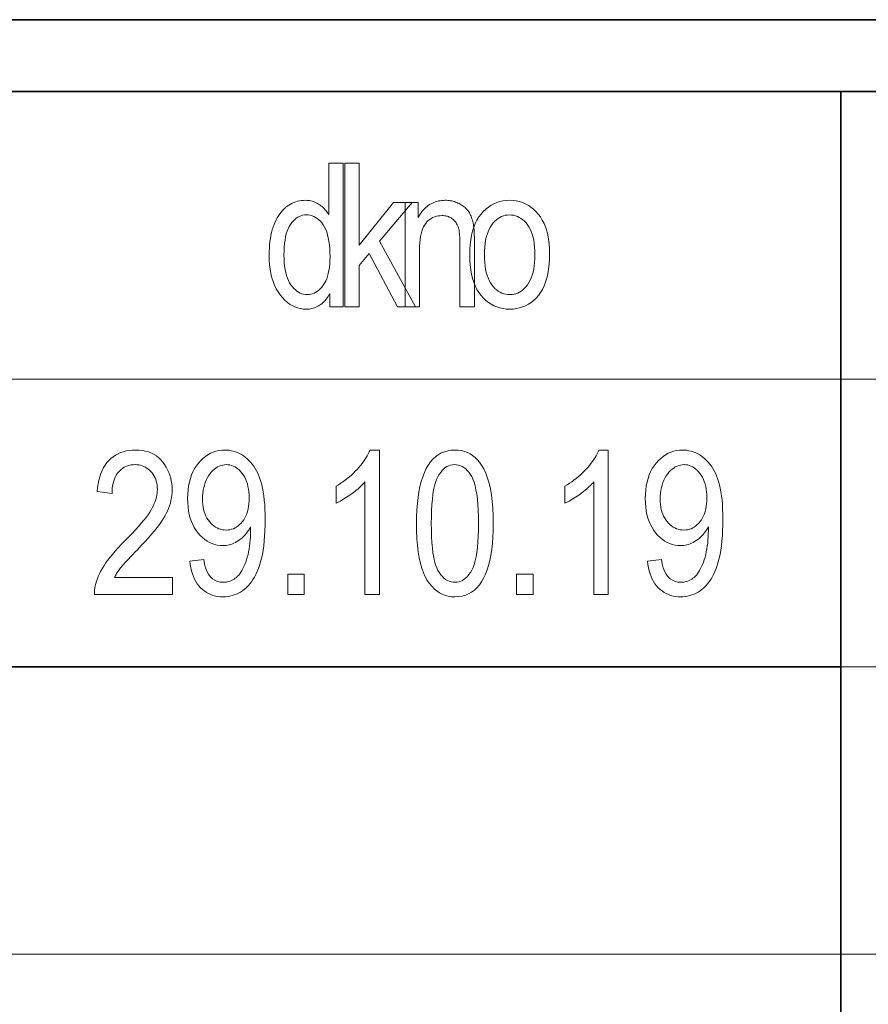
# Model space of a CAD drawing. Extents: x 5 to 2705, y 5 to 648.
# Tile 26 of 50: x 726 to 737, y 61 to 75. Entities that reach past the tile are written whole.
import ezdxf

# ---------------------------------------------------------------- set-up
doc = ezdxf.new("R2010")
doc.units = 0

msp = doc.modelspace()

# ---------------------------------------------------------------- linework, layer by layer
at = {"color": 7, "lineweight": 35}
for p, q in [((833, 75), (653, 75)), ((654, 74), (832, 74)), ((737, 74), (737, 46)), ((659, 66), (737, 66))]:
    msp.add_line(p, q, dxfattribs=at)
at = {"color": 7, "lineweight": 13}
for p, q in [((659, 70), (757, 70)), ((737, 66), (757, 66)), ((659, 62), (802, 62))]:
    msp.add_line(p, q, dxfattribs=at)
for points in [[(729.88385, 71.006142), (729.88385, 71.18895), (729.87262, 71.168442), (729.860779, 71.148926), (729.848267, 71.130402), (729.835144, 71.112885), (729.821411, 71.096352), (729.807068, 71.080818), (729.792053, 71.066284), (729.776428, 71.052742), (729.760193, 71.040199), (729.743347, 71.028648), (729.726013, 71.01815), (729.708374, 71.008759), (729.690552, 71.000473), (729.672363, 70.993294), (729.653992, 70.987213), (729.635254, 70.982239), (729.616333, 70.978371), (729.597046, 70.975609), (729.577576, 70.973953), (729.5578, 70.973396), (729.516357, 70.975388), (729.476013, 70.981339), (729.436829, 70.991264), (729.398743, 71.005157), (729.361816, 71.023026), (729.32605, 71.044861), (729.291382, 71.070663), (729.257874, 71.100441), (729.225464, 71.134186), (729.194214, 71.171898), (729.165039, 71.213219), (729.138977, 71.257767), (729.115967, 71.30555), (729.096008, 71.356567), (729.079102, 71.410812), (729.065308, 71.4683), (729.054565, 71.529015), (729.046875, 71.592964), (729.042297, 71.660149), (729.04071, 71.73056), (729.041443, 71.779198), (729.043457, 71.826332), (729.046875, 71.871964), (729.051636, 71.9161), (729.0578, 71.958733), (729.065308, 71.999863), (729.074158, 72.039497), (729.084412, 72.077629), (729.096008, 72.114258), (729.108948, 72.149391), (729.123047, 72.182884), (729.138062, 72.2146), (729.153992, 72.244545), (729.170837, 72.27272), (729.188599, 72.299118), (729.207275, 72.323738), (729.226868, 72.346588), (729.247314, 72.367668), (729.268738, 72.386971), (729.291077, 72.404503), (729.314087, 72.420319), (729.337646, 72.434464), (729.361694, 72.446945), (729.38623, 72.457764), (729.411316, 72.466919), (729.436829, 72.474411), (729.462952, 72.480232), (729.489502, 72.484398), (729.516541, 72.486893), (729.544128, 72.487724), (729.563904, 72.487198), (729.583435, 72.485626), (729.6026, 72.482994), (729.621521, 72.479324), (729.640137, 72.474594), (729.658508, 72.468819), (729.676575, 72.46199), (729.694336, 72.454109), (729.711792, 72.445183), (729.729004, 72.435204), (729.745789, 72.424278), (729.761963, 72.412529), (729.777527, 72.39994), (729.792542, 72.38652), (729.806946, 72.372276), (729.82074, 72.357193), (729.833984, 72.341278), (729.84668, 72.324532), (729.858704, 72.306953), (729.870178, 72.288544), (729.870178, 73.006142), (730.072083, 73.006142), (730.072083, 71.006142)], [(730.09259, 71.006142), (730.09259, 73.006142), (730.293091, 73.006142), (730.293091, 71.865623), (730.77063, 72.454979), (731.031189, 72.454979), (730.576904, 71.917465), (731.076233, 71.006142), (730.829285, 71.006142), (730.434998, 71.746933), (730.293091, 71.58049), (730.293091, 71.006142)], [(730.932983, 71.006142), (730.932983, 72.454979), (731.11438, 72.454979), (731.11438, 72.248978), (731.127808, 72.272385), (731.141785, 72.294571), (731.156311, 72.315552), (731.171509, 72.335312), (731.187195, 72.353859), (731.203552, 72.371193), (731.220459, 72.387306), (731.237976, 72.402214), (731.256042, 72.415901), (731.274719, 72.428375), (731.293945, 72.439651), (731.313721, 72.449745), (731.334106, 72.458649), (731.355042, 72.466362), (731.376526, 72.472885), (731.39856, 72.478226), (731.421143, 72.482384), (731.444336, 72.485352), (731.468018, 72.487129), (731.49231, 72.487724), (731.51123, 72.48735), (731.529907, 72.486221), (731.54834, 72.484344), (731.566406, 72.48172), (731.584229, 72.478348), (731.601746, 72.47422), (731.618958, 72.469337), (731.635925, 72.463715), (731.652588, 72.457336), (731.668945, 72.450211), (731.684875, 72.442474), (731.700195, 72.434273), (731.714844, 72.425613), (731.728882, 72.416481), (731.74231, 72.406891), (731.755066, 72.396835), (731.767212, 72.386322), (731.778748, 72.375336), (731.789673, 72.363892), (731.799927, 72.351982), (731.809631, 72.339478), (731.818848, 72.326248), (731.827576, 72.312302), (731.835754, 72.29763), (731.843445, 72.282234), (731.850586, 72.266113), (731.8573, 72.249275), (731.863464, 72.231705), (731.869141, 72.213417), (731.874268, 72.194412), (731.878967, 72.173996), (731.883118, 72.15152), (731.886841, 72.126961), (731.890015, 72.100327), (731.8927, 72.071625), (731.894897, 72.040848), (731.896667, 72.007996), (731.897888, 71.973076), (731.898621, 71.936073), (731.898865, 71.897003), (731.898865, 71.006142), (731.69696, 71.006142), (731.69696, 71.887451), (731.696655, 71.918518), (731.695862, 71.947861), (731.694458, 71.975487), (731.692566, 72.001396), (731.690125, 72.025581), (731.687134, 72.04805), (731.683594, 72.068802), (731.679504, 72.08783), (731.674866, 72.105148), (731.669678, 72.120743), (731.663879, 72.135139), (731.657532, 72.148872), (731.650513, 72.161934), (731.642944, 72.174324), (731.634705, 72.18605), (731.625854, 72.197113), (731.616394, 72.207497), (731.606323, 72.217216), (731.595703, 72.226273), (731.584412, 72.234657), (731.572632, 72.242302), (731.560486, 72.249146), (731.547913, 72.25518), (731.535034, 72.260414), (731.52179, 72.264839), (731.508179, 72.268463), (731.494202, 72.271278), (731.479858, 72.273293), (731.465088, 72.274498), (731.450012, 72.274902), (731.421692, 72.273819), (731.394531, 72.270592), (731.36853, 72.265198), (731.343689, 72.25766), (731.320068, 72.247955), (731.297607, 72.236099), (731.276306, 72.222092), (731.256165, 72.205925), (731.237244, 72.187599), (731.219421, 72.167122), (731.203125, 72.144028), (731.188538, 72.117844), (731.175598, 72.088585), (731.164429, 72.056236), (731.154968, 72.020805), (731.147278, 71.982292), (731.141235, 71.940697), (731.136963, 71.896019), (731.134338, 71.848259), (731.133484, 71.797409), (731.133484, 71.006142)], [(731.832031, 71.73056), (731.833557, 71.803757), (731.838318, 71.87326), (731.846191, 71.939087), (731.857239, 72.001228), (731.871399, 72.059692), (731.888733, 72.114464), (731.909241, 72.165558), (731.932861, 72.212959), (731.959656, 72.256691), (731.989563, 72.29673), (732.021912, 72.333015), (732.055969, 72.365486), (732.091675, 72.394135), (732.129028, 72.418968), (732.168091, 72.439972), (732.208862, 72.457169), (732.251282, 72.470535), (732.29541, 72.480087), (732.341187, 72.485817), (732.388611, 72.487724), (732.435303, 72.485817), (732.480469, 72.480087), (732.524048, 72.470535), (732.566101, 72.457169), (732.606567, 72.439972), (732.645508, 72.418968), (732.682861, 72.394135), (732.718689, 72.365486), (732.75293, 72.333015), (732.785645, 72.29673), (732.815918, 72.256836), (732.843079, 72.213562), (732.867004, 72.166908), (732.887756, 72.116867), (732.905334, 72.063438), (732.919678, 72.00663), (732.930847, 71.946442), (732.938843, 71.882866), (732.943665, 71.81591), (732.945251, 71.745567), (732.943665, 71.669525), (732.938965, 71.597466), (732.931091, 71.529388), (732.920105, 71.465294), (732.906006, 71.40519), (732.888733, 71.34906), (732.868347, 71.296921), (732.844849, 71.248764), (732.818176, 71.20459), (732.78833, 71.164398), (732.756104, 71.128105), (732.722168, 71.095634), (732.686462, 71.066986), (732.649109, 71.04216), (732.609985, 71.021149), (732.569153, 71.00396), (732.526611, 70.990585), (732.4823, 70.981041), (732.43634, 70.975311), (732.388611, 70.973396), (732.341675, 70.975319), (732.296326, 70.981064), (732.252563, 70.990654), (732.210388, 71.004066), (732.1698, 71.021317), (732.130859, 71.042404), (732.093506, 71.067322), (732.057678, 71.096077), (732.023499, 71.128662), (731.990967, 71.165077), (731.960754, 71.205231), (731.933716, 71.249031), (731.909851, 71.296478), (731.889221, 71.347557), (731.871765, 71.40229), (731.857422, 71.460655), (731.846313, 71.522667), (731.838379, 71.588326), (731.833618, 71.657623)], [(729.246765, 71.729195), (729.247681, 71.674438), (729.25061, 71.622566), (729.255493, 71.573593), (729.262329, 71.527504), (729.271118, 71.484314), (729.28186, 71.444016), (729.294556, 71.406609), (729.309143, 71.372093), (729.325745, 71.340469), (729.344299, 71.311737), (729.364136, 71.285812), (729.384583, 71.262619), (729.405701, 71.242157), (729.427429, 71.224426), (729.449829, 71.209419), (729.4729, 71.197136), (729.496521, 71.187592), (729.520874, 71.180763), (729.545837, 71.176674), (729.571411, 71.175308), (729.596741, 71.17662), (729.621338, 71.18055), (729.645325, 71.187096), (729.668579, 71.196266), (729.691162, 71.208054), (729.713013, 71.222458), (729.734253, 71.239487), (729.754761, 71.259132), (729.774658, 71.281395), (729.793823, 71.306274), (729.811707, 71.333809), (729.827698, 71.364014), (729.841797, 71.396889), (729.854065, 71.432442), (729.86438, 71.470673), (729.872864, 71.511574), (729.879456, 71.555145), (729.884155, 71.601395), (729.887024, 71.650314), (729.887939, 71.701912), (729.887024, 71.761116), (729.884155, 71.817032), (729.879456, 71.869652), (729.872864, 71.918991), (729.86438, 71.965042), (729.854065, 72.007805), (729.841797, 72.047279), (729.827698, 72.083466), (729.811707, 72.116364), (729.793823, 72.145981), (729.774475, 72.172546), (729.754211, 72.19632), (729.73291, 72.217293), (729.710632, 72.235474), (729.687378, 72.250854), (729.663147, 72.263443), (729.637939, 72.273232), (729.611755, 72.28022), (729.584595, 72.284416), (729.556396, 72.285812), (729.531372, 72.28447), (729.50708, 72.280441), (729.483459, 72.27372), (729.460571, 72.264313), (729.438416, 72.25222), (729.416931, 72.237434), (729.396179, 72.219971), (729.376099, 72.199814), (729.35675, 72.176964), (729.338135, 72.151436), (729.320801, 72.123024), (729.305237, 72.091545), (729.291504, 72.056992), (729.279663, 72.019379), (729.269592, 71.978683), (729.261353, 71.934929), (729.254944, 71.8881), (729.250366, 71.838203), (729.24762, 71.785233)], [(732.038025, 71.73056), (732.039001, 71.675797), (732.042114, 71.623901), (732.047241, 71.57489), (732.054382, 71.528763), (732.063599, 71.485504), (732.074829, 71.445129), (732.088135, 71.407639), (732.103516, 71.373016), (732.120911, 71.341278), (732.14032, 71.312416), (732.161255, 71.286369), (732.183228, 71.263062), (732.206116, 71.242493), (732.230042, 71.22467), (732.254944, 71.209587), (732.280762, 71.19725), (732.307617, 71.187653), (732.335449, 71.180794), (732.364258, 71.176682), (732.394104, 71.175308), (732.422058, 71.176697), (732.449219, 71.180847), (732.475586, 71.187775), (732.50116, 71.197464), (732.525879, 71.20993), (732.549866, 71.225159), (732.572998, 71.243164), (732.595337, 71.263931), (732.616882, 71.287476), (732.637573, 71.313782), (732.656921, 71.342873), (732.674194, 71.374763), (732.689453, 71.409447), (732.702637, 71.44693), (732.713806, 71.487213), (732.722961, 71.530289), (732.730103, 71.576164), (732.735168, 71.624832), (732.73822, 71.6763), (732.739258, 71.73056), (732.73822, 71.785072), (732.735168, 71.836731), (732.730042, 71.885536), (732.722839, 71.931488), (732.713623, 71.974594), (732.702393, 72.014847), (732.689087, 72.052246), (732.673767, 72.0868), (732.656372, 72.118492), (732.636902, 72.147339), (732.615967, 72.173393), (732.593994, 72.196701), (732.571106, 72.21727), (732.54718, 72.235092), (732.522339, 72.250175), (732.49646, 72.262512), (732.469604, 72.27211), (732.441772, 72.278969), (732.412964, 72.283081), (732.383179, 72.284447), (732.354919, 72.283073), (732.327576, 72.278938), (732.301025, 72.272049), (732.27533, 72.262405), (732.250488, 72.25), (732.226501, 72.234848), (732.203308, 72.216934), (732.18103, 72.196266), (732.159546, 72.172836), (732.138977, 72.14666), (732.119751, 72.117699), (732.1026, 72.085922), (732.087463, 72.051338), (732.074341, 72.013947), (732.063232, 71.97374), (732.054138, 71.930725), (732.047119, 71.884903), (732.042053, 71.836266), (732.039001, 71.784821)], [(727.692993, 67.242157), (727.692993, 67.006142), (726.608459, 67.006142), (726.608582, 67.035133), (726.610596, 67.064804), (726.614502, 67.095161), (726.620361, 67.126198), (726.628052, 67.157913), (726.637634, 67.190315), (726.64917, 67.223396), (726.662598, 67.257164), (726.677856, 67.291611), (726.695068, 67.326744), (726.714722, 67.362854), (726.737366, 67.400246), (726.763062, 67.438927), (726.791748, 67.478882), (726.823486, 67.520126), (726.858215, 67.562653), (726.895935, 67.606453), (726.936707, 67.651543), (726.980469, 67.697914), (727.027283, 67.745567), (727.081787, 67.800499), (727.132446, 67.852882), (727.179138, 67.90271), (727.221985, 67.949989), (727.260864, 67.994713), (727.295898, 68.036896), (727.327026, 68.076515), (727.354248, 68.113594), (727.377563, 68.148109), (727.396973, 68.180084), (727.413574, 68.210571), (727.428406, 68.240631), (727.441528, 68.270271), (727.452881, 68.299484), (727.462463, 68.328278), (727.470337, 68.356644), (727.47644, 68.38459), (727.480774, 68.412117), (727.483398, 68.439217), (727.484314, 68.465897), (727.483398, 68.495888), (727.480713, 68.52475), (727.476257, 68.552475), (727.469971, 68.579079), (727.461975, 68.604538), (727.452148, 68.628868), (727.440491, 68.652069), (727.427124, 68.674133), (727.411926, 68.695068), (727.394958, 68.714874), (727.376648, 68.733147), (727.357544, 68.749496), (727.337585, 68.763924), (727.316772, 68.776428), (727.295166, 68.78701), (727.272705, 68.795662), (727.249451, 68.802399), (727.225342, 68.807205), (727.200378, 68.810089), (727.174622, 68.81105), (727.146973, 68.810013), (727.120422, 68.806908), (727.094849, 68.80172), (727.070251, 68.794464), (727.046692, 68.785133), (727.02417, 68.773727), (727.002625, 68.760246), (726.982056, 68.744698), (726.962585, 68.727066), (726.944031, 68.707367), (726.926941, 68.68573), (726.911621, 68.662292), (726.898132, 68.637054), (726.886414, 68.610016), (726.876526, 68.581177), (726.868408, 68.550537), (726.862122, 68.518089), (726.857605, 68.483849), (726.854919, 68.447807), (726.854004, 68.409958), (726.646606, 68.435883), (726.652222, 68.492027), (726.660156, 68.545326), (726.670471, 68.595764), (726.683167, 68.643356), (726.698303, 68.688103), (726.71582, 68.729988), (726.735657, 68.769028), (726.757935, 68.805214), (726.782593, 68.838547), (726.809692, 68.869034), (726.838806, 68.896637), (726.86969, 68.921341), (726.902405, 68.94313), (726.936951, 68.962021), (726.973206, 68.978004), (727.011292, 68.991081), (727.051147, 69.001251), (727.092773, 69.008514), (727.13623, 69.012871), (727.181396, 69.014328), (727.230408, 69.012634), (727.276978, 69.007561), (727.321045, 68.9991), (727.362732, 68.987259), (727.401917, 68.972038), (727.438721, 68.95343), (727.473022, 68.931435), (727.504944, 68.906059), (727.534363, 68.877304), (727.56134, 68.845161), (727.585876, 68.81086), (727.607788, 68.775635), (727.627136, 68.739487), (727.64386, 68.7024), (727.658081, 68.664398), (727.669678, 68.625458), (727.678711, 68.585594), (727.68512, 68.544807), (727.689026, 68.503082), (727.690308, 68.460442), (727.68927, 68.422394), (727.686279, 68.384666), (727.681213, 68.347252), (727.674133, 68.31015), (727.665039, 68.273369), (727.653931, 68.236893), (727.640808, 68.200729), (727.625671, 68.164886), (727.608521, 68.129356), (727.589355, 68.094139), (727.567322, 68.057907), (727.541687, 68.019348), (727.512451, 67.978455), (727.479553, 67.935226), (727.442993, 67.889671), (727.402893, 67.841774), (727.35907, 67.79155), (727.311707, 67.738991), (727.26062, 67.684105), (727.205994, 67.626877), (727.171265, 67.591217), (727.139038, 67.557899), (727.109436, 67.526932), (727.082336, 67.498314), (727.0578, 67.472038), (727.035828, 67.448105), (727.016357, 67.426521), (726.999512, 67.407288), (726.985168, 67.390396), (726.973389, 67.375854), (726.963074, 67.362488), (726.953125, 67.349113), (726.943665, 67.335747), (726.934509, 67.32238), (726.925781, 67.309006), (726.91748, 67.295639), (726.909546, 67.282265), (726.901978, 67.268898), (726.894836, 67.255531), (726.888123, 67.242157)], [(727.935852, 67.468628), (728.129578, 67.490456), (728.140686, 67.430313), (728.155334, 67.376511), (728.173645, 67.329033), (728.195496, 67.287888), (728.221008, 67.253075), (728.250061, 67.224586), (728.282776, 67.202431), (728.319031, 67.186607), (728.358948, 67.177109), (728.402405, 67.173943), (728.422424, 67.174637), (728.442078, 67.176704), (728.461365, 67.180145), (728.480225, 67.184967), (728.498779, 67.19117), (728.516968, 67.198746), (728.534729, 67.207703), (728.552185, 67.21804), (728.569214, 67.229752), (728.585938, 67.242844), (728.602173, 67.25769), (728.61792, 67.274681), (728.633179, 67.293816), (728.647888, 67.315094), (728.66217, 67.338509), (728.675903, 67.364067), (728.689087, 67.391769), (728.701843, 67.421616), (728.71405, 67.453598), (728.725769, 67.487724), (728.736633, 67.523506), (728.746399, 67.560463), (728.755005, 67.598595), (728.762451, 67.637901), (728.768738, 67.678375), (728.773865, 67.720032), (728.777893, 67.762856), (728.780762, 67.806854), (728.782471, 67.85202), (728.783081, 67.898369), (728.783081, 67.947479), (728.770081, 67.923698), (728.756226, 67.900932), (728.741455, 67.879173), (728.725891, 67.858421), (728.709412, 67.838676), (728.692017, 67.819946), (728.673828, 67.802223), (728.654724, 67.785515), (728.634766, 67.769814), (728.613892, 67.755119), (728.59259, 67.741638), (728.571167, 67.729576), (728.549683, 67.718941), (728.528137, 67.709717), (728.50647, 67.701912), (728.484741, 67.695526), (728.462891, 67.690559), (728.44104, 67.687012), (728.419006, 67.684883), (728.396973, 67.684174), (728.357422, 67.685928), (728.31897, 67.691193), (728.281616, 67.699951), (728.245361, 67.712227), (728.210266, 67.728004), (728.176208, 67.747284), (728.143311, 67.770081), (728.11145, 67.796371), (728.08075, 67.82618), (728.051147, 67.859482), (728.02356, 67.895836), (727.99884, 67.934761), (727.977051, 67.976273), (727.95813, 68.020355), (727.942139, 68.067024), (727.929077, 68.116264), (727.918945, 68.168083), (727.911682, 68.222488), (727.907288, 68.279465), (727.905823, 68.33902), (727.907349, 68.400444), (727.911865, 68.459213), (727.919434, 68.51532), (727.929993, 68.568764), (727.943542, 68.619545), (727.960083, 68.667671), (727.979736, 68.713135), (728.002319, 68.755936), (728.027954, 68.796082), (728.05658, 68.833565), (728.087402, 68.867905), (728.119507, 68.898636), (728.152893, 68.925751), (728.187561, 68.949249), (728.223572, 68.969139), (728.260803, 68.985405), (728.299377, 68.998062), (728.339294, 69.007095), (728.380432, 69.01252), (728.422913, 69.014328), (728.453247, 69.013321), (728.483215, 69.010292), (728.512756, 69.005241), (728.54187, 68.998177), (728.570557, 68.98909), (728.598877, 68.977982), (728.62677, 68.964859), (728.654297, 68.949715), (728.681335, 68.932556), (728.708008, 68.913376), (728.733887, 68.892227), (728.758545, 68.869171), (728.782043, 68.844208), (728.80426, 68.817329), (728.825378, 68.788544), (728.845215, 68.757851), (728.863892, 68.725243), (728.881348, 68.690727), (728.897583, 68.654297), (728.912659, 68.615967), (728.926392, 68.574944), (728.938721, 68.530449), (728.949524, 68.482498), (728.958923, 68.431084), (728.966919, 68.376198), (728.973389, 68.317848), (728.978455, 68.256035), (728.982056, 68.19075), (728.984253, 68.122009), (728.984985, 68.049797), (728.984192, 67.969238), (728.981873, 67.892365), (728.977966, 67.819168), (728.972534, 67.749664), (728.965515, 67.683838), (728.95697, 67.621696), (728.946838, 67.563232), (728.935181, 67.508461), (728.921997, 67.457367), (728.907227, 67.409958), (728.891113, 67.365623), (728.873901, 67.323738), (728.855591, 67.284317), (728.836182, 67.247345), (728.815613, 67.21283), (728.794006, 67.180763), (728.77124, 67.151161), (728.747437, 67.124016), (728.722473, 67.099319), (728.696411, 67.07708), (728.669495, 67.057121), (728.641968, 67.039268), (728.613708, 67.023506), (728.5849, 67.00985), (728.55542, 66.998299), (728.525269, 66.988846), (728.494507, 66.981491), (728.463074, 66.976234), (728.43103, 66.973083), (728.398315, 66.972038), (728.361572, 66.973312), (728.32605, 66.977135), (728.291748, 66.983513), (728.258667, 66.992447), (728.226807, 67.003922), (728.196167, 67.01796), (728.166748, 67.034538), (728.138611, 67.053673), (728.111633, 67.075356), (728.085938, 67.099594), (728.061829, 67.126244), (728.039734, 67.155174), (728.019714, 67.186378), (728.001648, 67.219864), (727.985657, 67.25563), (727.97168, 67.293671), (727.959656, 67.333992), (727.949707, 67.376595), (727.941772, 67.421471)], [(730.575684, 67.006142), (730.373779, 67.006142), (730.373779, 68.570946), (730.359375, 68.554535), (730.344055, 68.538063), (730.327759, 68.521523), (730.310486, 68.504913), (730.292297, 68.488235), (730.273071, 68.471489), (730.252991, 68.454674), (730.231873, 68.43779), (730.209839, 68.420845), (730.18689, 68.403824), (730.163635, 68.387184), (730.140686, 68.371384), (730.118225, 68.356407), (730.096069, 68.34227), (730.074341, 68.328957), (730.052979, 68.316483), (730.031982, 68.30484), (730.011353, 68.294029), (729.99115, 68.28405), (729.971313, 68.274902), (729.971313, 68.512283), (730.004211, 68.531807), (730.036377, 68.55217), (730.067688, 68.573387), (730.098267, 68.595444), (730.128052, 68.618355), (730.157043, 68.642105), (730.185303, 68.666702), (730.212769, 68.692146), (730.239441, 68.718437), (730.26532, 68.745567), (730.2901, 68.773056), (730.313293, 68.800415), (730.335022, 68.827629), (730.355286, 68.854706), (730.373962, 68.881653), (730.391113, 68.908463), (730.406799, 68.935135), (730.420959, 68.96167), (730.433594, 68.988068), (730.444702, 69.014328), (730.575684, 69.014328)], [(731.09137, 67.9925), (731.092712, 68.090736), (731.096802, 68.184097), (731.103577, 68.272568), (731.113098, 68.356155), (731.125305, 68.43486), (731.140259, 68.508682), (731.157898, 68.577614), (731.178284, 68.64167), (731.201355, 68.700836), (731.227112, 68.755119), (731.255554, 68.804367), (731.28656, 68.848434), (731.32019, 68.887314), (731.356323, 68.921013), (731.395081, 68.949524), (731.436401, 68.972855), (731.480347, 68.990997), (731.526855, 69.00396), (731.575867, 69.011734), (731.627563, 69.014328), (731.673462, 69.012222), (731.717407, 69.00592), (731.759338, 68.995422), (731.799316, 68.980713), (731.83728, 68.9618), (731.873291, 68.93869), (731.907227, 68.911377), (731.93927, 68.879868), (731.969238, 68.844147), (731.997253, 68.80423), (732.028381, 68.750443), (732.056213, 68.690559), (732.08075, 68.624603), (732.102051, 68.552551), (732.120056, 68.474426), (732.134766, 68.390205), (732.14624, 68.299904), (732.154419, 68.203522), (732.159302, 68.101051), (732.16095, 67.9925), (732.159607, 67.894768), (732.155579, 67.801857), (732.148804, 67.71376), (732.139343, 67.630478), (732.127197, 67.552017), (732.112366, 67.478363), (732.094788, 67.409531), (732.074524, 67.345512), (732.051575, 67.286316), (732.025879, 67.231926), (731.997559, 67.182549), (731.966614, 67.138367), (731.933044, 67.09938), (731.896912, 67.065598), (731.858093, 67.03701), (731.81665, 67.013618), (731.772644, 66.995422), (731.725952, 66.98243), (731.676697, 66.974632), (731.624817, 66.972038), (731.578735, 66.974327), (731.534363, 66.981201), (731.491699, 66.992661), (731.450745, 67.008705), (731.411499, 67.029335), (731.373901, 67.054543), (731.338074, 67.084343), (731.303955, 67.118721), (731.271484, 67.157684), (731.240784, 67.201233), (731.212402, 67.250397), (731.187012, 67.306221), (731.164551, 67.368706), (731.145142, 67.437843), (731.128723, 67.513641), (731.115295, 67.5961), (731.104797, 67.685211), (731.097351, 67.780983), (731.092896, 67.883415)], [(733.76123, 67.006142), (733.559326, 67.006142), (733.559326, 68.570946), (733.544922, 68.554535), (733.529602, 68.538063), (733.513306, 68.521523), (733.496033, 68.504913), (733.477783, 68.488235), (733.458618, 68.471489), (733.438538, 68.454674), (733.417419, 68.43779), (733.395386, 68.420845), (733.372437, 68.403824), (733.349121, 68.387184), (733.326233, 68.371384), (733.303772, 68.356407), (733.281616, 68.34227), (733.259888, 68.328957), (733.238525, 68.316483), (733.217529, 68.30484), (733.196899, 68.294029), (733.176697, 68.28405), (733.15686, 68.274902), (733.15686, 68.512283), (733.189758, 68.531807), (733.221863, 68.55217), (733.253235, 68.573387), (733.283813, 68.595444), (733.313599, 68.618355), (733.34259, 68.642105), (733.37085, 68.666702), (733.398315, 68.692146), (733.424988, 68.718437), (733.450867, 68.745567), (733.475647, 68.773056), (733.49884, 68.800415), (733.520569, 68.827629), (733.540771, 68.854706), (733.559509, 68.881653), (733.57666, 68.908463), (733.592346, 68.935135), (733.606506, 68.96167), (733.619141, 68.988068), (733.630249, 69.014328), (733.76123, 69.014328)], [(734.306946, 67.468628), (734.500671, 67.490456), (734.511719, 67.430313), (734.526428, 67.376511), (734.544678, 67.329033), (734.566589, 67.287888), (734.592041, 67.253075), (734.621155, 67.224586), (734.653809, 67.202431), (734.690125, 67.186607), (734.730042, 67.177109), (734.773499, 67.173943), (734.793518, 67.174637), (734.813171, 67.176704), (734.832397, 67.180145), (734.851318, 67.184967), (734.869873, 67.19117), (734.888, 67.198746), (734.905823, 67.207703), (734.923279, 67.21804), (734.940308, 67.229752), (734.957031, 67.242844), (734.973267, 67.25769), (734.989014, 67.274681), (735.004272, 67.293816), (735.018982, 67.315094), (735.033203, 67.338509), (735.046936, 67.364067), (735.060181, 67.391769), (735.072937, 67.421616), (735.085144, 67.453598), (735.096863, 67.487724), (735.107727, 67.523506), (735.117493, 67.560463), (735.126038, 67.598595), (735.133484, 67.637901), (735.139832, 67.678375), (735.144958, 67.720032), (735.148987, 67.762856), (735.151855, 67.806854), (735.153564, 67.85202), (735.154114, 67.898369), (735.154114, 67.947479), (735.141174, 67.923698), (735.127319, 67.900932), (735.112549, 67.879173), (735.096924, 67.858421), (735.080444, 67.838676), (735.06311, 67.819946), (735.044861, 67.802223), (735.025818, 67.785515), (735.005798, 67.769814), (734.984985, 67.755119), (734.963623, 67.741638), (734.942261, 67.729576), (734.920776, 67.718941), (734.89917, 67.709717), (734.877563, 67.701912), (734.855774, 67.695526), (734.833984, 67.690559), (734.812073, 67.687012), (734.7901, 67.684883), (734.768066, 67.684174), (734.728516, 67.685928), (734.690063, 67.691193), (734.65271, 67.699951), (734.616455, 67.712227), (734.581299, 67.728004), (734.547302, 67.747284), (734.514343, 67.770081), (734.482544, 67.796371), (734.451843, 67.82618), (734.422241, 67.859482), (734.394592, 67.895836), (734.369934, 67.934761), (734.348145, 67.976273), (734.329224, 68.020355), (734.313232, 68.067024), (734.300171, 68.116264), (734.289978, 68.168083), (734.282715, 68.222488), (734.278381, 68.279465), (734.276917, 68.33902), (734.278442, 68.400444), (734.282959, 68.459213), (734.290466, 68.51532), (734.301025, 68.568764), (734.314636, 68.619545), (734.331177, 68.667671), (734.350769, 68.713135), (734.373413, 68.755936), (734.399048, 68.796082), (734.427673, 68.833565), (734.458496, 68.867905), (734.49054, 68.898636), (734.523926, 68.925751), (734.558655, 68.949249), (734.594604, 68.969139), (734.631897, 68.985405), (734.670471, 68.998062), (734.710327, 69.007095), (734.751526, 69.01252), (734.793945, 69.014328), (734.824341, 69.013321), (734.854248, 69.010292), (734.883789, 69.005241), (734.912964, 68.998177), (734.94165, 68.98909), (734.969971, 68.977982), (734.997864, 68.964859), (735.02533, 68.949715), (735.052429, 68.932556), (735.079102, 68.913376), (735.10498, 68.892227), (735.129639, 68.869171), (735.153076, 68.844208), (735.175354, 68.817329), (735.196411, 68.788544), (735.216309, 68.757851), (735.234985, 68.725243), (735.252441, 68.690727), (735.268677, 68.654297), (735.283752, 68.615967), (735.297485, 68.574944), (735.309753, 68.530449), (735.320618, 68.482498), (735.330017, 68.431084), (735.337952, 68.376198), (735.344482, 68.317848), (735.349548, 68.256035), (735.353149, 68.19075), (735.355347, 68.122009), (735.356018, 68.049797), (735.355286, 67.969238), (735.352966, 67.892365), (735.34906, 67.819168), (735.343628, 67.749664), (735.336609, 67.683838), (735.328064, 67.621696), (735.317932, 67.563232), (735.306274, 67.508461), (735.293091, 67.457367), (735.278259, 67.409958), (735.262207, 67.365623), (735.244995, 67.323738), (735.226685, 67.284317), (735.207214, 67.247345), (735.186707, 67.21283), (735.1651, 67.180763), (735.142334, 67.151161), (735.11853, 67.124016), (735.093567, 67.099319), (735.067505, 67.07708), (735.040588, 67.057121), (735.013, 67.039268), (734.984802, 67.023506), (734.955994, 67.00985), (734.926453, 66.998299), (734.896362, 66.988846), (734.865601, 66.981491), (734.834167, 66.976234), (734.802124, 66.973083), (734.769409, 66.972038), (734.732666, 66.973312), (734.697083, 66.977135), (734.662781, 66.983513), (734.6297, 66.992447), (734.597839, 67.003922), (734.567261, 67.01796), (734.537842, 67.034538), (734.509644, 67.053673), (734.482727, 67.075356), (734.457031, 67.099594), (734.432922, 67.126244), (734.410828, 67.155174), (734.390808, 67.186378), (734.372742, 67.219864), (734.35675, 67.25563), (734.342712, 67.293671), (734.33075, 67.333992), (734.320801, 67.376595), (734.312866, 67.421471)], [(728.76123, 68.351295), (728.760254, 68.393219), (728.757385, 68.433319), (728.752625, 68.471588), (728.745972, 68.508026), (728.737366, 68.542633), (728.726868, 68.575417), (728.714417, 68.606377), (728.700134, 68.635498), (728.683899, 68.662796), (728.66571, 68.688271), (728.646362, 68.711601), (728.626404, 68.732475), (728.605835, 68.750893), (728.584778, 68.766853), (728.563049, 68.780357), (728.540833, 68.791405), (728.518005, 68.800003), (728.494629, 68.806145), (728.470642, 68.809822), (728.446106, 68.81105), (728.420471, 68.809746), (728.395386, 68.805817), (728.37085, 68.799263), (728.346863, 68.7901), (728.323486, 68.778313), (728.300659, 68.763901), (728.27832, 68.74688), (728.256592, 68.727234), (728.235474, 68.704971), (728.214844, 68.680084), (728.195557, 68.653015), (728.178284, 68.624207), (728.163025, 68.593643), (728.14978, 68.56134), (728.138611, 68.52729), (728.129456, 68.491493), (728.122375, 68.453949), (728.117249, 68.414658), (728.114197, 68.373619), (728.11322, 68.330833), (728.114197, 68.292343), (728.117065, 68.255447), (728.121948, 68.220146), (728.128723, 68.18644), (728.137451, 68.154335), (728.148071, 68.123825), (728.160645, 68.09491), (728.175232, 68.067589), (728.19165, 68.041862), (728.210083, 68.017738), (728.229797, 67.995575), (728.250366, 67.975746), (728.271606, 67.958252), (728.293701, 67.943085), (728.316467, 67.930252), (728.340088, 67.919754), (728.36438, 67.911591), (728.389526, 67.905762), (728.415344, 67.90226), (728.442017, 67.901093), (728.468323, 67.902267), (728.493835, 67.905785), (728.518555, 67.911652), (728.542419, 67.919868), (728.565491, 67.930428), (728.587708, 67.943329), (728.609131, 67.95858), (728.6297, 67.976181), (728.649475, 67.996124), (728.668457, 68.018417), (728.686096, 68.04287), (728.701843, 68.069283), (728.715759, 68.097656), (728.727844, 68.127998), (728.738037, 68.160301), (728.746399, 68.194572), (728.752869, 68.230804), (728.757507, 68.269005), (728.760315, 68.309174)], [(731.297363, 67.9925), (731.29834, 67.8983), (731.301147, 67.810532), (731.305786, 67.729187), (731.312317, 67.654274), (731.32074, 67.585777), (731.331055, 67.523712), (731.343201, 67.468071), (731.357178, 67.418854), (731.373108, 67.376068), (731.390808, 67.339699), (731.410034, 67.308212), (731.430298, 67.280029), (731.45166, 67.255165), (731.473999, 67.23362), (731.497437, 67.215385), (731.521912, 67.20047), (731.547424, 67.188866), (731.573975, 67.180573), (731.601562, 67.175606), (731.630249, 67.173943), (731.657349, 67.175621), (731.683594, 67.180656), (731.708862, 67.189049), (731.733276, 67.20079), (731.756775, 67.215897), (731.779419, 67.234352), (731.801086, 67.256172), (731.821899, 67.281342), (731.841797, 67.309868), (731.86084, 67.341751), (731.878418, 67.378464), (731.894226, 67.421478), (731.908142, 67.470795), (731.920166, 67.526413), (731.93042, 67.588341), (731.938721, 67.656563), (731.945251, 67.731094), (731.94989, 67.811928), (731.952637, 67.899063), (731.953613, 67.9925), (731.952637, 68.086945), (731.949829, 68.174927), (731.94519, 68.256439), (731.93866, 68.33149), (731.930237, 68.40007), (731.919922, 68.462189), (731.907776, 68.51783), (731.893799, 68.567017), (731.877869, 68.609726), (731.860168, 68.645981), (731.840881, 68.677345), (731.820557, 68.705406), (731.799072, 68.730164), (731.77655, 68.751625), (731.752869, 68.769783), (731.728088, 68.784637), (731.702209, 68.796196), (731.675232, 68.804451), (731.647156, 68.809402), (731.617981, 68.81105), (731.591125, 68.809372), (731.565186, 68.804344), (731.5401, 68.795952), (731.51593, 68.784203), (731.492615, 68.769104), (731.470215, 68.750641), (731.44873, 68.728828), (731.428101, 68.703659), (731.408325, 68.675133), (731.389465, 68.64325), (731.371948, 68.606537), (731.356323, 68.563522), (731.342529, 68.514206), (731.330566, 68.45858), (731.320435, 68.39666), (731.312134, 68.32843), (731.305664, 68.253906), (731.301086, 68.173073), (731.298279, 68.085938)], [(735.132324, 68.351295), (735.131348, 68.393219), (735.128479, 68.433319), (735.123718, 68.471588), (735.117004, 68.508026), (735.108459, 68.542633), (735.0979, 68.575417), (735.08551, 68.606377), (735.071167, 68.635498), (735.054932, 68.662796), (735.036804, 68.688271), (735.017456, 68.711601), (734.997437, 68.732475), (734.976929, 68.750893), (734.955811, 68.766853), (734.934143, 68.780357), (734.911926, 68.791405), (734.889099, 68.800003), (734.865662, 68.806145), (734.841736, 68.809822), (734.817139, 68.81105), (734.791504, 68.809746), (734.766418, 68.805817), (734.741943, 68.799263), (734.717957, 68.7901), (734.69458, 68.778313), (734.671692, 68.763901), (734.649414, 68.74688), (734.627686, 68.727234), (734.606506, 68.704971), (734.585938, 68.680084), (734.566589, 68.653015), (734.549316, 68.624207), (734.534119, 68.593643), (734.520874, 68.56134), (734.509705, 68.52729), (734.500549, 68.491493), (734.493408, 68.453949), (734.488342, 68.414658), (734.485291, 68.373619), (734.484314, 68.330833), (734.485229, 68.292343), (734.488159, 68.255447), (734.492981, 68.220146), (734.499756, 68.18644), (734.508484, 68.154335), (734.519165, 68.123825), (734.531738, 68.09491), (734.546265, 68.067589), (734.562744, 68.041862), (734.581177, 68.017738), (734.600891, 67.995575), (734.621399, 67.975746), (734.6427, 67.958252), (734.664734, 67.943085), (734.687561, 67.930252), (734.711121, 67.919754), (734.735474, 67.911591), (734.760559, 67.905762), (734.786438, 67.90226), (734.813049, 67.901093), (734.839417, 67.902267), (734.864929, 67.905785), (734.889587, 67.911652), (734.913452, 67.919868), (734.936523, 67.930428), (734.958801, 67.943329), (734.980225, 67.95858), (735.000793, 67.976181), (735.020569, 67.996124), (735.039551, 68.018417), (735.05719, 68.04287), (735.072937, 68.069283), (735.086853, 68.097656), (735.098938, 68.127998), (735.109131, 68.160301), (735.117493, 68.194572), (735.123962, 68.230804), (735.128601, 68.269005), (735.131409, 68.309174)], [(729.30011, 67.006142), (729.30011, 67.285812), (729.529297, 67.285812), (729.529297, 67.006142)], [(732.485657, 67.006142), (732.485657, 67.285812), (732.714844, 67.285812), (732.714844, 67.006142)]]:
    msp.add_lwpolyline(points, close=True, dxfattribs=at)

doc.saveas('drawing.dxf')
